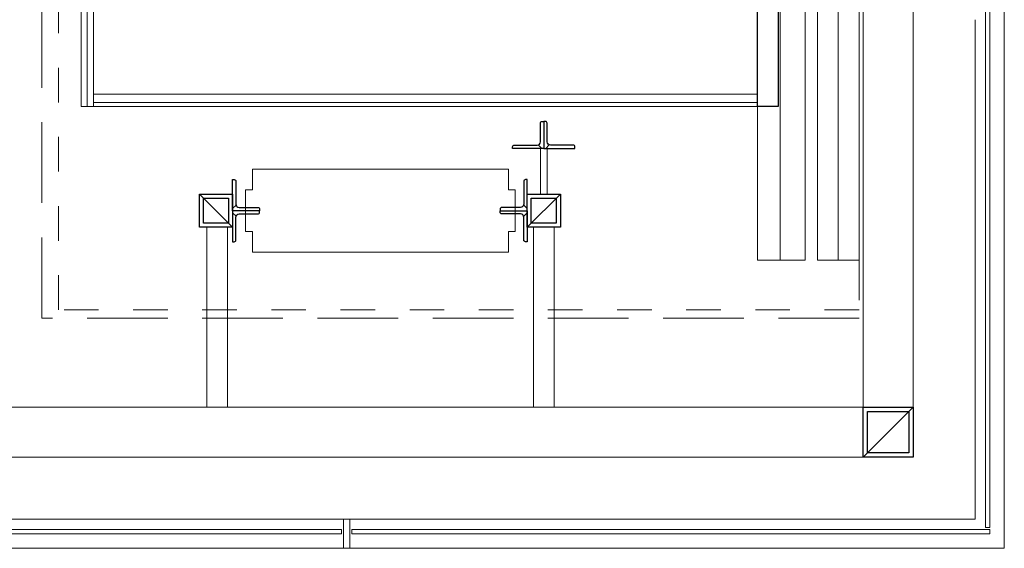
# Model space of a CAD drawing. Header units: millimetres. Extents: x 274611 to 749520, y 175257 to 298905.
# Tile 113 of 251: x 551218 to 553591, y 223137 to 224412. Entities that reach past the tile are written whole.
import ezdxf

# ---------------------------------------------------------------- set-up
doc = ezdxf.new("R2010")
doc.units = ezdxf.units.MM
doc.header["$LTSCALE"] = 400
for name, pattern in [('STYLE_01', [0.416641, 0.208282, -0.208359]), ('STYLE_02', [0.694427, 0.486069, -0.208359]), ('STYLE_06', [1.041641, 0.625, -0.208282, 0.069427, -0.138931])]:
    doc.linetypes.add(name, pattern=pattern)
for name, color, linetype, lineweight in [('Lijn-afbreek', 140, 'STYLE_06', 15), ('mat-glas-hor', 5, 'Continuous', 15), ('mat-staal', 5, 'Continuous', 25), ('mat-staal_zink', 140, 'Continuous', 15), ('None', 7, 'Continuous', 9)]:
    doc.layers.add(name, color=color, linetype=linetype, lineweight=lineweight)

# ---------------------------------------------------------------- blocks, each defined once
blk = doc.blocks.new('*X1659')
at = {"layer": 'None', "lineweight": 5}
blk.add_line((33516, 5650), (31916, 5650), dxfattribs=at)
blk = doc.blocks.new('*X1660')
at = {"layer": 'None', "lineweight": 5}
blk.add_line((31900, 5640), (31900, 7100), dxfattribs=at)
blk = doc.blocks.new('*X256')
at = {"layer": 'None', "lineweight": 9}
blk.add_line((-60, -60), (60, 60), dxfattribs=at)
blk = doc.blocks.new('Kolom [] 120')
at = {"layer": 'mat-staal', "lineweight": 25}
for points in [[(-60, 60), (60, 60), (60, -60), (-60, -60)], [(-50, 50), (50, 50), (50, -50), (-50, -50)]]:
    blk.add_lwpolyline(points, close=True, dxfattribs=at)
at = {"layer": 'mat-staal'}
blk.add_blockref('*X256', (0, 0), dxfattribs=at)
blk = doc.blocks.new('*X1678')
at = {"layer": 'None', "lineweight": 9}
blk.add_line((-17.8, -17.8), (-9.4, -9.4), dxfattribs=at)
blk = doc.blocks.new('*U1679')
at = {"layer": 'None', "color": 92, "linetype": 'Continuous', "lineweight": 25, "flags": 128}
blk.add_lwpolyline([(-17.8, -22.8), (-17.8, 52.2), (-13.8, 52.2, -0.414214), (-9.8, 48.2), (-9.8, -6.8, 0.414214), (-1.8, -14.8), (43.2, -14.8, -0.414214), (47.2, -18.8), (47.2, -22.8)], format="xyb", close=True, dxfattribs=at)
at = {"layer": 'None', "color": 92}
blk.add_blockref('*X1678', (0, 0), dxfattribs=at)
blk = doc.blocks.new('*X1680')
at = {"layer": 'None', "lineweight": 9}
blk.add_line((-17.8, -17.8), (-9.4, -9.4), dxfattribs=at)
blk = doc.blocks.new('*U1681')
at = {"layer": 'None', "color": 92, "linetype": 'Continuous', "lineweight": 25, "flags": 128}
blk.add_lwpolyline([(-17.8, -22.8), (-17.8, 52.2), (-13.8, 52.2, -0.414214), (-9.8, 48.2), (-9.8, -6.8, 0.414214), (-1.8, -14.8), (43.2, -14.8, -0.414214), (47.2, -18.8), (47.2, -22.8)], format="xyb", close=True, dxfattribs=at)
at = {"layer": 'None', "color": 92}
blk.add_blockref('*X1680', (0, 0), dxfattribs=at)
blk = doc.blocks.new('*U1682')
at = {"layer": 'mat-staal', "rotation": 89.99999764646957}
blk.add_blockref('*U1681', (32978.2, 5556.8), dxfattribs=at)
at = {"layer": 'mat-staal', "xscale": -1, "rotation": 270}
blk.add_blockref('*U1679', (33023.8, 5556.8), dxfattribs=at)
blk = doc.blocks.new('*U1683')
at = {"layer": 'mat-staal'}
blk.add_blockref('*U1682', (0, 0), dxfattribs=at)
blk = doc.blocks.new('*U1684')
at = {"layer": 'None', "color": 140, "linetype": 'Continuous', "lineweight": 15}
blk.add_lwpolyline([(32299, 5339), (32299, 5289), (32915.9, 5289), (32915.9, 5339), (32932.4, 5339), (32932.4, 5439), (32915.9, 5439), (32915.9, 5489), (32299, 5489), (32299, 5439), (32282.4, 5439), (32282.4, 5339)], close=True, dxfattribs=at)
blk = doc.blocks.new('*X1685')
at = {"layer": 'None', "lineweight": 9}
blk.add_line((-17.8, -17.8), (-9.4, -9.4), dxfattribs=at)
blk = doc.blocks.new('*U1686')
at = {"layer": 'None', "color": 92, "linetype": 'Continuous', "lineweight": 25, "flags": 128}
blk.add_lwpolyline([(-17.8, -22.8), (-17.8, 52.2), (-13.8, 52.2, -0.414214), (-9.8, 48.2), (-9.8, -6.8, 0.414214), (-1.8, -14.8), (43.2, -14.8, -0.414214), (47.2, -18.8), (47.2, -22.8)], format="xyb", close=True, dxfattribs=at)
at = {"layer": 'None', "color": 92}
blk.add_blockref('*X1685', (0, 0), dxfattribs=at)
blk = doc.blocks.new('*X1687')
at = {"layer": 'None', "lineweight": 9}
blk.add_line((-17.8, -17.8), (-9.4, -9.4), dxfattribs=at)
blk = doc.blocks.new('*U1688')
at = {"layer": 'None', "color": 92, "linetype": 'Continuous', "lineweight": 25, "flags": 128}
blk.add_lwpolyline([(-17.8, -22.8), (-17.8, 52.2), (-13.8, 52.2, -0.414214), (-9.8, 48.2), (-9.8, -6.8, 0.414214), (-1.8, -14.8), (43.2, -14.8, -0.414214), (47.2, -18.8), (47.2, -22.8)], format="xyb", close=True, dxfattribs=at)
at = {"layer": 'None', "color": 92}
blk.add_blockref('*X1687', (0, 0), dxfattribs=at)
blk = doc.blocks.new('*U1689')
at = {"layer": 'mat-staal', "xscale": -1, "rotation": 2.3535304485e-06}
blk.add_blockref('*U1688', (32943.2, 5411.8), dxfattribs=at)
at = {"layer": 'mat-staal', "rotation": 180}
blk.add_blockref('*U1686', (32943.2, 5366.2), dxfattribs=at)
blk = doc.blocks.new('*U1690')
at = {"layer": 'mat-staal'}
blk.add_blockref('*U1689', (0, 0), dxfattribs=at)
blk = doc.blocks.new('*X1691')
at = {"layer": 'None', "lineweight": 9}
blk.add_line((-17.8, -17.8), (-9.4, -9.4), dxfattribs=at)
blk = doc.blocks.new('*U1692')
at = {"layer": 'None', "color": 92, "linetype": 'Continuous', "lineweight": 25, "flags": 128}
blk.add_lwpolyline([(-17.8, -22.8), (-17.8, 52.2), (-13.8, 52.2, -0.414214), (-9.8, 48.2), (-9.8, -6.8, 0.414214), (-1.8, -14.8), (43.2, -14.8, -0.414214), (47.2, -18.8), (47.2, -22.8)], format="xyb", close=True, dxfattribs=at)
at = {"layer": 'None', "color": 92}
blk.add_blockref('*X1691', (0, 0), dxfattribs=at)
blk = doc.blocks.new('*X1693')
at = {"layer": 'None', "lineweight": 9}
blk.add_line((-17.8, -17.8), (-9.4, -9.4), dxfattribs=at)
blk = doc.blocks.new('*U1694')
at = {"layer": 'None', "color": 92, "linetype": 'Continuous', "lineweight": 25, "flags": 128}
blk.add_lwpolyline([(-17.8, -22.8), (-17.8, 52.2), (-13.8, 52.2, -0.414214), (-9.8, 48.2), (-9.8, -6.8, 0.414214), (-1.8, -14.8), (43.2, -14.8, -0.414214), (47.2, -18.8), (47.2, -22.8)], format="xyb", close=True, dxfattribs=at)
at = {"layer": 'None', "color": 92}
blk.add_blockref('*X1693', (0, 0), dxfattribs=at)
blk = doc.blocks.new('*U1695')
at = {"layer": 'mat-staal'}
blk.add_blockref('*U1694', (32268.8, 5411.8), dxfattribs=at)
at = {"layer": 'mat-staal', "xscale": -1, "rotation": 180.0000023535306}
blk.add_blockref('*U1692', (32268.8, 5366.2), dxfattribs=at)
blk = doc.blocks.new('*U1696')
at = {"layer": 'mat-staal'}
blk.add_blockref('*U1695', (0, 0), dxfattribs=at)
blk = doc.blocks.new('*X258')
at = {"layer": 'None', "lineweight": 9}
blk.add_line((-40, -40), (40, 40), dxfattribs=at)
blk = doc.blocks.new('Kolom [] 080')
at = {"layer": 'mat-staal', "lineweight": 25}
for points in [[(-40, 40), (40, 40), (40, -40), (-40, -40)], [(-30, 30), (30, 30), (30, -30), (-30, -30)]]:
    blk.add_lwpolyline(points, close=True, dxfattribs=at)
at = {"layer": 'mat-staal'}
blk.add_blockref('*X258', (0, 0), dxfattribs=at)
blk = doc.blocks.new('*U1703')
at = {"layer": 'None', "color": 43, "linetype": 'Continuous', "lineweight": 9}
for points in [[(32993, 5539), (33009, 5539), (33009, 5429), (32993, 5429)], [(32188.5, 5349), (32238.5, 5349), (32238.5, 4915), (32188.5, 4915)], [(32976, 5349), (33026, 5349), (33026, 4915), (32976, 4915)]]:
    blk.add_lwpolyline(points, close=True, dxfattribs=at)
at = {"layer": 'Lijn-afbreek', "color": 7, "rotation": 90}
blk.add_blockref('Kolom [] 080', (32211, 5389), dxfattribs=at)
at = {"layer": 'Lijn-afbreek', "color": 7}
blk.add_blockref('Kolom [] 080', (33001, 5389), dxfattribs=at)
at = {"layer": 'mat-staal'}
for name in ['*U1683', '*U1690', '*U1696']:
    blk.add_blockref(name, (0, 0), dxfattribs=at)
at = {"layer": 'None', "color": 7}
blk.add_blockref('*U1684', (0, 0), dxfattribs=at)
blk = doc.blocks.new('*U1704')
at = {"layer": 'mat-glas-hor', "lineweight": 15}
for points in [[(31886, 5640), (31886, 7100), (31916, 7100), (31916, 5640)], [(31916, 5670), (33516, 5670), (33516, 5640), (31916, 5640)]]:
    blk.add_lwpolyline(points, close=True, dxfattribs=at)
at = {"layer": 'mat-glas-hor', "color": 140, "lineweight": 15}
for points in [[(34066.1, 4625), (34066.1, 5869.9), (34076.1, 5869.9), (34076.1, 4625)], [(30978.6, 4620), (32513.6, 4620), (32513.6, 4610), (30978.6, 4610)], [(34076.1, 4620), (32538.6, 4620), (32538.6, 4610), (34076.1, 4610)]]:
    blk.add_lwpolyline(points, close=True, dxfattribs=at)
at = {"layer": 'mat-staal', "color": 8, "lineweight": 5}
blk.add_lwpolyline([(33516, 5270), (33631, 5270), (33631, 7470), (33516, 7470)], close=True, dxfattribs=at)
at = {"layer": 'mat-staal', "color": 43, "lineweight": 9}
for points in [[(33571, 5270), (33631, 5270), (33631, 7470), (33571, 7470)], [(33661, 5270), (33711, 5270), (33711, 7470), (33661, 7470)]]:
    blk.add_lwpolyline(points, close=True, dxfattribs=at)
at = {"layer": 'mat-staal_zink', "color": 8, "lineweight": 5}
blk.add_lwpolyline([(32533.6, 4645), (32518.6, 4645), (32518.6, 4575), (32533.6, 4575)], close=True, dxfattribs=at)
at = {"layer": 'None', "color": 8, "linetype": 'Continuous', "lineweight": 5}
for p, q in [((34111.1, 5919), (34111.1, 4575)), ((34041.1, 4645), (34041.1, 5849)), ((34041.1, 4645), (29081.1, 4645)), ((29081.1, 4575), (34111.1, 4575))]:
    blk.add_line(p, q, dxfattribs=at)
at = {"layer": 'None', "color": 43, "linetype": 'Continuous', "lineweight": 9, "flags": 128}
for points in [[(29683.1, 4795), (29683.1, 7945), (33891.1, 7945), (33891.1, 4795)], [(33771.1, 4915), (33771.1, 7825), (29803.1, 7825), (29803.1, 4915)]]:
    blk.add_lwpolyline(points, close=True, dxfattribs=at)
at = {"layer": 'None', "color": 43, "linetype": 'STYLE_02', "lineweight": 9}
blk.add_lwpolyline([(31791.1, 7610), (33761.1, 7610), (33761.1, 5130), (31791.1, 5130)], close=True, dxfattribs=at)
at = {"layer": 'None', "color": 8, "linetype": 'STYLE_01', "lineweight": 5}
blk.add_lwpolyline([(31831.1, 7590), (33761.1, 7590), (33761.1, 5150), (31831.1, 5150)], close=True, dxfattribs=at)
at = {"layer": 'None', "color": 8, "linetype": 'Continuous', "lineweight": 5}
blk.add_lwpolyline([(33661, 5270), (33761, 5270), (33761, 7470), (33661, 7470)], close=True, dxfattribs=at)
at = {"layer": 'None', "color": 92, "lineweight": 25}
blk.add_lwpolyline([(33516, 5640), (33516, 5920), (33566, 5920), (33566, 5640)], close=True, dxfattribs=at)
at = {"layer": 'mat-glas-hor'}
for name in ['*X1660', '*X1659']:
    blk.add_blockref(name, (0, 0), dxfattribs=at)
at = {"layer": 'mat-staal', "color": 7}
blk.add_blockref('Kolom [] 120', (33831.1, 4855), dxfattribs=at)
at = {"layer": 'None', "color": 7}
blk.add_blockref('*U1703', (0, 0), dxfattribs=at)

msp = doc.modelspace()

# ---------------------------------------------------------------- block references
at = {"layer": 'None', "color": 7}
msp.add_blockref('*U1704', (519480.22162, 218562.18879), dxfattribs=at)

doc.saveas('drawing.dxf')
